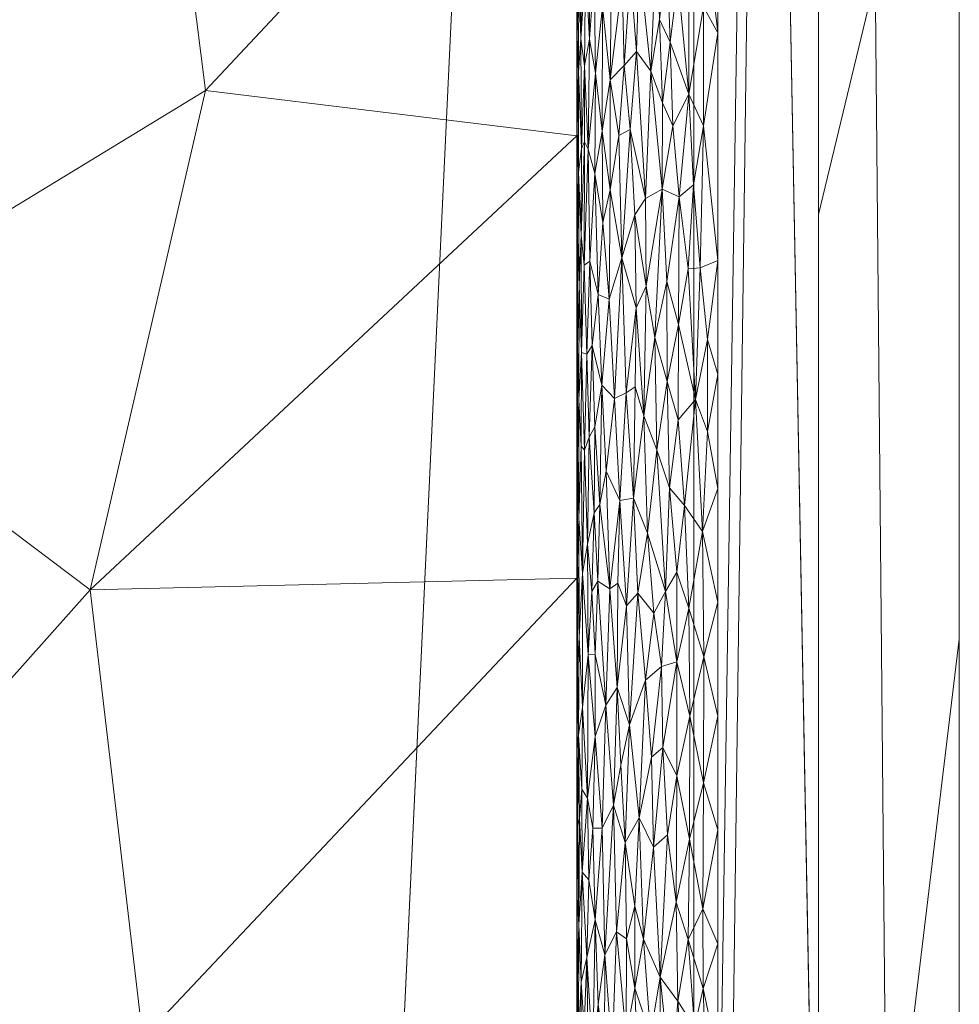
# Model space of a CAD drawing. Header units: millimetres. Extents: x -300 to 300, y 0 to 450.
# Tile 248 of 256: x 287 to 300, y 339 to 353. Entities that reach past the tile are written whole.
import ezdxf

# ---------------------------------------------------------------- set-up
doc = ezdxf.new("R2010")
doc.units = ezdxf.units.MM
doc.layers.add('A-GENM', color=13, linetype='Continuous')

# ---------------------------------------------------------------- blocks, each defined once
blk = doc.blocks.new('MODEL_CCAS0420-1080410R0 - MODEL_CCAS0420-1080410R0-453240-Preview')
at = {"layer": 'A-GENM', "lineweight": 9}
mesh = blk.add_polyface(dxfattribs=at)
corners = [(-296.159, -20, -110), (-295.657, -15.55, -110), (-294.177, -11.323, -110), (-291.793, -7.531, -110), (-288.625, -4.364, -110), (-284.831, -1.981, -110), (-280.602, -0.502, -110), (-276.147, 0, -110), (276.147, 0, -110), (280.596, -0.501, -110), (284.825, -1.978, -110), (288.619, -4.359, -110), (291.788, -7.525, -110), (294.174, -11.316, -110), (295.656, -15.545, -110), (296.159, -20, -110), (296.159, -426.171, -110), (295.658, -430.617, -110), (294.182, -434.842, -110), (291.802, -438.632, -110), (288.638, -441.797, -110), (284.848, -444.179, -110), (280.622, -445.657, -110), (276.171, -446.159, -110), (-276.171, -446.159, -110), (-280.617, -445.658, -110), (-284.842, -444.182, -110), (-288.632, -441.802, -110), (-291.797, -438.638, -110), (-294.179, -434.848, -110), (-295.657, -430.622, -110), (-296.159, -426.171, -110)]
mesh.append_faces([[corners[k] for k in face] for face in [(15, 12, 13, 14)]], dxfattribs={"vtx0": -1})
mesh.append_faces([[corners[k] for k in face] for face in [(16, 8, 15)]], dxfattribs={"vtx0": -1, "vtx1": -1})
mesh.append_faces([[corners[k] for k in face] for face in [(24, 31, 7, 8)]], dxfattribs={"vtx0": -1, "vtx1": -1, "vtx3": -1})
mesh.append_faces([[corners[k] for k in face] for face in [(31, 24, 25, 30), (18, 21, 22, 17), (17, 22, 23, 16)]], dxfattribs={"vtx0": -1, "vtx2": -1})
mesh.append_faces([[corners[k] for k in face] for face in [(0, 3, 4, 5), (0, 5, 6, 7)]], dxfattribs={"vtx0": -1, "vtx3": -1})
mesh.append_faces([[corners[k] for k in face] for face in [(28, 29, 27)]], dxfattribs={"vtx1": -1})
mesh.append_faces([[corners[k] for k in face] for face in [(25, 26, 30), (11, 12, 15, 10), (9, 10, 15, 8), (31, 0, 7)]], dxfattribs={"vtx1": -1, "vtx2": -1})
mesh.append_faces([[corners[k] for k in face] for face in [(23, 24, 8, 16)]], dxfattribs={"vtx1": -1, "vtx2": -1, "vtx3": -1})
mesh.append_faces([[corners[k] for k in face] for face in [(26, 27, 29, 30)]], dxfattribs={"vtx1": -1, "vtx3": -1})
mesh.append_faces([[corners[k] for k in face] for face in [(19, 20, 21, 18)]], dxfattribs={"vtx2": -1})
mesh.append_faces([[corners[k] for k in face] for face in [(0, 1, 2, 3)]], dxfattribs={"vtx3": -1})
mesh = blk.add_polyface(dxfattribs=at)
corners = [(-279.918, -2), (-292.651, -7.27), (-297.929, -20), (-297.929, -224.97), (-297.929, -429.94), (-292.661, -442.661), (-279.94, -447.929), (0, -447.929), (279.94, -447.929), (292.661, -442.661), (297.929, -429.94), (297.929, -224.97), (297.929, -20), (292.651, -7.27), (279.918, -2), (0, -2), (0, -3.5), (13.257, -3.5), (26.515, -3.5), (39.772, -3.5), (53.029, -3.5), (66.287, -3.5), (79.544, -3.5), (92.801, -3.5), (106.059, -3.5), (119.316, -3.5), (132.573, -3.5), (145.831, -3.5), (159.088, -3.5), (172.345, -3.5), (185.603, -3.5), (198.86, -3.5), (212.117, -3.5), (225.375, -3.5), (238.632, -3.5), (251.889, -3.5), (265.147, -3.5), (278.404, -3.5), (291.028, -7.487), (296.497, -19.511), (296.5, -32.769), (296.5, -46.026), (296.5, -59.283), (296.5, -72.541), (296.5, -85.798), (296.5, -99.055), (296.5, -112.313), (296.5, -125.57), (296.5, -138.827), (296.5, -152.085), (296.5, -165.342), (296.5, -178.599), (296.5, -191.857), (296.5, -205.114), (296.5, -218.371), (296.5, -231.629), (296.5, -244.886), (296.5, -258.143), (296.499, -271.401), (296.499, -284.658), (296.499, -297.915), (296.499, -311.173), (296.499, -324.43), (296.499, -337.687), (296.5, -350.945), (296.5, -364.202), (296.5, -377.459), (296.5, -390.717), (296.5, -403.974), (296.5, -417.231), (296.497, -430.489), (291.028, -442.513), (278.404, -446.5), (265.147, -446.5), (251.889, -446.5), (238.632, -446.5), (225.375, -446.5), (212.117, -446.5), (198.86, -446.5), (185.603, -446.5), (172.345, -446.5), (159.088, -446.5), (145.831, -446.5), (132.573, -446.5), (119.316, -446.5), (106.059, -446.5), (92.801, -446.5), (79.544, -446.5), (66.287, -446.5), (53.029, -446.5), (39.772, -446.5), (26.515, -446.5), (13.257, -446.5), (0, -446.5), (-12.926, -446.5), (-25.852, -446.5), (-38.777, -446.5), (-51.703, -446.5), (-64.629, -446.5), (-77.555, -446.5), (-90.48, -446.5), (-103.406, -446.5), (-116.332, -446.5), (-129.258, -446.5), (-142.183, -446.5), (-155.109, -446.5), (-168.035, -446.5), (-180.961, -446.5), (-193.887, -446.5), (-206.812, -446.5), (-219.738, -446.5), (-232.664, -446.5), (-245.59, -446.5), (-258.515, -446.5), (-271.441, -446.5), (-284.356, -445.968), (-294.544, -438.124), (-296.5, -425.35), (-296.5, -412.424), (-296.5, -399.498), (-296.5, -386.572), (-296.5, -373.646), (-296.5, -360.721), (-296.5, -347.795), (-296.499, -334.869), (-296.499, -321.943), (-296.499, -309.018), (-296.499, -296.092), (-296.499, -283.166), (-296.499, -270.24), (-296.5, -257.315), (-296.5, -244.389), (-296.5, -231.463), (-296.5, -218.537), (-296.5, -205.611), (-296.5, -192.686), (-296.5, -179.76), (-296.5, -166.834), (-296.5, -153.908), (-296.5, -140.983), (-296.5, -128.057), (-296.5, -115.131), (-296.5, -102.205), (-296.5, -89.28), (-296.5, -76.354), (-296.5, -63.428), (-296.5, -50.502), (-296.5, -37.576), (-296.5, -24.651), (-294.544, -11.876), (-284.356, -4.032), (-271.441, -3.5), (-258.515, -3.5), (-245.59, -3.5), (-232.664, -3.5), (-219.738, -3.5), (-206.812, -3.5), (-193.887, -3.5), (-180.961, -3.5), (-168.035, -3.5), (-155.109, -3.5), (-142.183, -3.5), (-129.258, -3.5), (-116.332, -3.5), (-103.406, -3.5), (-90.48, -3.5), (-77.555, -3.5), (-64.629, -3.5), (-51.703, -3.5), (-38.777, -3.5), (-25.852, -3.5), (-12.926, -3.5), (-294.538, -438.129), (-294.547, -438.108)]
mesh.append_faces([[corners[k] for k in face] for face in [(116, 172, 173)]])
mesh.append_faces([[corners[k] for k in face] for face in [(118, 4, 117), (6, 115, 5), (115, 6, 114), (7, 104, 6), (1, 150, 0), (151, 0, 150)]], dxfattribs={"vtx0": -1, "vtx1": -1})
mesh.append_faces([[corners[k] for k in face] for face in [(4, 124, 125), (7, 99, 100), (2, 148, 149), (149, 1, 2), (2, 141, 142), (0, 151, 152), (0, 160, 161, 15), (15, 165, 166), (15, 170, 171), (8, 81, 82, 7), (8, 72, 73), (11, 61, 62, 10), (12, 46, 47, 11), (38, 13, 14, 37), (13, 38, 39, 12)]], dxfattribs={"vtx0": -1, "vtx2": -1})
mesh.append_faces([[corners[k] for k in face] for face in [(4, 118, 119, 120), (4, 120, 121, 122), (3, 128, 129, 130), (3, 130, 131, 132), (3, 138, 139, 140), (0, 154, 155, 156), (0, 156, 157, 158), (15, 161, 162, 163), (15, 163, 164, 165), (8, 73, 74, 75), (7, 86, 87, 88), (7, 83, 84, 85), (10, 68, 69, 70), (11, 55, 56, 57), (14, 28, 29, 30), (14, 32, 33, 34), (15, 19, 20, 21), (12, 44, 45, 46), (11, 49, 50, 51), (11, 47, 48, 49), (12, 39, 40, 41)]], dxfattribs={"vtx0": -1, "vtx3": -1})
mesh.append_faces([[corners[k] for k in face] for face in [(123, 124, 4, 122), (127, 128, 3, 126), (113, 114, 6, 112), (111, 112, 6, 110), (109, 110, 6, 108), (107, 108, 6, 106), (96, 97, 7, 95), (105, 106, 6, 104), (103, 104, 7, 102), (101, 102, 7, 100), (98, 99, 7, 97), (94, 95, 7, 93), (135, 136, 3, 134), (137, 138, 3, 136), (133, 134, 3, 132), (145, 146, 2, 144), (147, 148, 2, 146), (143, 144, 2, 142), (149, 150, 1), (153, 154, 0, 152), (159, 160, 0, 158), (169, 170, 15, 168), (167, 168, 15, 166), (78, 79, 8, 77), (80, 81, 8, 79), (76, 77, 8, 75), (91, 92, 7, 90), (89, 90, 7, 88), (85, 86, 7), (82, 83, 7), (67, 68, 10, 66), (65, 66, 10, 64), (60, 61, 11, 59), (58, 59, 11, 57), (63, 64, 10, 62), (54, 55, 11, 53), (26, 27, 15, 25), (31, 32, 14, 30), (16, 17, 15, 171), (18, 19, 15, 17), (24, 25, 15, 23), (22, 23, 15, 21), (34, 35, 14), (52, 53, 11, 51), (36, 37, 14, 35), (42, 43, 12, 41), (43, 44, 12), (92, 93, 7)]], dxfattribs={"vtx1": -1, "vtx2": -1})
mesh.append_faces([[corners[k] for k in face] for face in [(3, 4, 125, 126), (2, 3, 140, 141), (71, 72, 8, 9), (70, 71, 9, 10), (27, 28, 14, 15)]], dxfattribs={"vtx1": -1, "vtx3": -1})
mesh.append_faces([[corners[k] for k in face] for face in [(4, 173, 117), (115, 172, 5)]], dxfattribs={"vtx2": -1})
mesh = blk.add_polyface(dxfattribs=at)
corners = [(-299.928, -20, -2.07), (-298.043, -20, -56.035), (-296.159, -20, -110), (-296.159, -426.171, -110), (-298.043, -428.055, -56.035), (-299.928, -429.94, -2.07), (-299.928, -224.97, -2.07)]
mesh.append_faces([[corners[k] for k in face] for face in [(6, 1, 2, 3)]], dxfattribs={"vtx0": -1, "vtx3": -1})
mesh.append_faces([[corners[k] for k in face] for face in [(3, 4, 6)]], dxfattribs={"vtx1": -1, "vtx2": -1})
mesh.append_faces([[corners[k] for k in face] for face in [(4, 5, 6), (6, 0, 1)]], dxfattribs={"vtx2": -1})
mesh = blk.add_polyface(dxfattribs=at)
corners = [(-299.928, -20, -2.07), (-299.928, -224.97, -2.07), (-299.928, -429.94, -2.07), (-299.368, -429.94, -0.611), (-297.929, -429.94), (-297.929, -224.97), (-297.929, -20), (-299.368, -20, -0.611), (-299.928, -315.406, -2.07), (-297.929, -327.455), (-297.929, -372.673), (-297.929, -276.212), (-299.928, -372.673, -2.07), (-299.928, -344.039, -2.07), (-299.928, -270.188, -2.07), (-299.928, -329.722, -2.07), (-299.928, -134.534, -2.07), (-297.929, -122.485), (-297.929, -173.727), (-297.929, -199.349), (-299.928, -77.267, -2.07), (-299.928, -179.752, -2.07), (-299.928, -105.901, -2.07), (-297.929, -71.242), (-297.929, -96.864), (-297.929, -401.306), (-299.928, -401.306, -2.07), (-299.928, -386.99, -2.07), (-299.928, -48.634, -2.07), (-297.929, -45.621), (-297.929, -58.432), (-297.929, -415.623), (-299.928, -34.317, -2.07), (-299.928, -415.623, -2.07), (-297.929, -34.317), (-299.928, -247.579, -2.07), (-297.929, -250.591), (-297.929, -263.402), (-297.929, -301.834), (-297.929, -148.106), (-299.928, -292.797, -2.07), (-299.928, -157.143, -2.07), (-297.929, -350.064), (-299.928, -202.361, -2.07), (-297.929, -212.159), (-299.928, -191.057, -2.07), (-299.928, -120.217, -2.07), (-299.928, -91.584, -2.07), (-297.929, -386.99), (-299.928, -62.95, -2.07), (-297.929, -237.781), (-297.929, -314.644), (-297.929, -135.296), (-297.929, -289.023), (-297.929, -160.917), (-299.928, -358.356, -2.07), (-297.929, -186.538), (-297.929, -109.674), (-297.929, -84.053)]
mesh.append_faces([[corners[k] for k in face] for face in [(35, 50, 1), (45, 56, 21), (41, 39, 16)]], dxfattribs={"vtx0": -1, "vtx1": -1})
mesh.append_faces([[corners[k] for k in face] for face in [(31, 33, 3), (32, 34, 7)]], dxfattribs={"vtx0": -1, "vtx1": -1, "vtx2": -1})
mesh.append_faces([[corners[k] for k in face] for face in [(18, 41, 21, 56), (14, 11, 37, 35), (28, 30, 29, 32), (32, 29, 34), (40, 53, 11, 14), (30, 28, 49)]], dxfattribs={"vtx0": -1, "vtx2": -1})
mesh.append_faces([[corners[k] for k in face] for face in [(16, 39, 52, 17), (9, 8, 15, 13), (1, 50, 5, 44), (35, 37, 36, 50)]], dxfattribs={"vtx0": -1, "vtx3": -1})
mesh.append_faces([[corners[k] for k in face] for face in [(54, 39, 41, 18), (51, 38, 8, 9)]], dxfattribs={"vtx1": -1, "vtx2": -1})
mesh.append_faces([[corners[k] for k in face] for face in [(47, 22, 24, 58), (10, 42, 55, 12), (43, 1, 44, 19), (46, 16, 17, 57), (22, 46, 57, 24), (20, 47, 58, 23), (49, 20, 23, 30), (27, 26, 25, 48), (12, 27, 48, 10), (26, 33, 31, 25), (40, 8, 38, 53), (42, 9, 13, 55), (45, 43, 19, 56)]], dxfattribs={"vtx1": -1, "vtx3": -1})
mesh.append_faces([[corners[k] for k in face] for face in [(34, 6, 7), (3, 4, 31), (33, 2, 3), (7, 0, 32)]], dxfattribs={"vtx2": -1})
mesh = blk.add_polyface(dxfattribs=at)
corners = [(-294.5, -309.652, -2), (-294.5, -315.699, -2), (-294.5, -313.672, -5), (-294.5, -307.444, -5), (-294.5, -338.633, -5), (-294.5, -333.839, -2), (-294.5, -339.885, -2), (-294.5, -344.907, -5), (-294.325, -408.083, -5.002), (-294.369, -401.701, -5.002), (-294.5, -406.398, -2), (-294.5, -388.258, -2), (-294.5, -394.305, -2), (-294.456, -388.938, -5.001), (-294.5, -382.556, -5), (-294.5, -376.281, -5), (-294.5, -382.211, -2), (-294.5, -363.732, -5), (-294.5, -358.025, -2), (-294.5, -364.072, -2), (-294.5, -327.792, -2), (-294.5, -332.358, -5), (-294.5, -326.129, -5), (-294.5, -321.745, -2), (-294.5, -301.215, -5), (-294.5, -303.606, -2), (-294.5, -345.932, -2), (-294.5, -351.182, -5), (-294.5, -319.901, -5), (-294.194, -427.229, -5.003), (-294.238, -420.847, -5.003), (-294.499, -424.539, -2), (-294.5, -370.118, -2), (-294.5, -376.165, -2), (-294.5, -370.006, -5), (-294.5, -291.512, -2), (-294.5, -294.987, -5), (-294.5, -288.758, -5), (-294.5, -285.466, -2), (-294.5, -351.978, -2), (-294.5, -357.457, -5), (-294.412, -395.32, -5.001), (-294.5, -400.351, -2), (-294.5, -297.559, -2), (-294.281, -414.465, -5.002), (-294.5, -418.491, -2), (-294.499, -430.587, -2), (-294.5, -412.444, -2), (-294.15, -433.611, -5.004)]
mesh.append_faces([[corners[k] for k in face] for face in [(17, 19, 34), (2, 1, 28), (31, 30, 45)]], dxfattribs={"vtx0": -1, "vtx1": -1})
mesh.append_faces([[corners[k] for k in face] for face in [(4, 5, 6, 7), (17, 18, 19), (20, 21, 22, 23), (7, 6, 26, 27), (28, 1, 23, 22), (35, 36, 37, 38), (39, 40, 27, 26), (41, 12, 42), (18, 17, 40, 39), (8, 10, 47), (46, 48, 29)]], dxfattribs={"vtx0": -1, "vtx2": -1})
mesh.append_faces([[corners[k] for k in face] for face in [(8, 9, 10), (11, 12, 13), (3, 24, 25), (29, 30, 31), (32, 33, 34, 19), (42, 10, 9), (35, 43, 36), (20, 5, 21), (30, 44, 45), (31, 46, 29), (41, 13, 12), (9, 41, 42), (13, 14, 11), (44, 8, 47), (4, 21, 5), (47, 45, 44), (25, 0, 3)]], dxfattribs={"vtx1": -1, "vtx2": -1})
mesh.append_faces([[corners[k] for k in face] for face in [(0, 1, 2, 3), (14, 15, 16, 11), (24, 36, 43, 25), (33, 16, 15, 34)]], dxfattribs={"vtx1": -1, "vtx3": -1})
mesh = blk.add_polyface(dxfattribs=at)
corners = [(-278.522, -335.413, -39.431), (-282.698, -339.253, -30.433), (-276.299, -341.368, -44.225), (-287.592, -344.741, -19.887), (-288.336, -338.371, -18.283), (-286.368, -331.667, -22.522), (-288.788, -323.592, -17.309), (-294.5, -332.358, -5), (-282.084, -328.525, -31.755), (-283.12, -348.108, -29.526), (-281.792, -323.413, -32.383), (-294.5, -326.129, -5), (-294.5, -319.901, -5), (-269.901, -343.241, -58.018), (-269.899, -335.887, -58.018), (-282.433, -333.695, -31.004), (-269.897, -328.533, -58.018), (-273.989, -333.21, -49.201), (-278.143, -330.466, -40.247), (-276.248, -348.949, -44.34), (-274.029, -328.376, -49.111), (-275.356, -324.482, -46.252), (-294.5, -344.907, -5), (-294.5, -338.633, -5), (-269.896, -321.178, -58.018)]
mesh.append_faces([[corners[k] for k in face] for face in [(0, 1, 2), (3, 1, 4), (5, 6, 7), (6, 5, 8), (1, 9, 2), (8, 10, 6), (5, 7, 4), (15, 8, 5), (0, 18, 15), (2, 19, 13), (19, 2, 9), (20, 21, 18), (1, 3, 9), (15, 5, 4), (4, 22, 3), (8, 18, 21), (10, 8, 21), (18, 8, 15), (17, 18, 0), (1, 15, 4), (14, 17, 2), (18, 17, 20), (17, 0, 2), (0, 15, 1), (21, 20, 24), (16, 20, 17)]], dxfattribs={"vtx0": -1, "vtx1": -1, "vtx2": -1})
mesh.append_faces([[corners[k] for k in face] for face in [(2, 13, 14)]], dxfattribs={"vtx0": -1, "vtx2": -1})
mesh.append_faces([[corners[k] for k in face] for face in [(11, 7, 6, 12), (14, 16, 17), (7, 23, 4), (16, 24, 20), (23, 22, 4)]], dxfattribs={"vtx1": -1, "vtx2": -1})
mesh = blk.add_polyface(dxfattribs=at)
corners = [(-295.001, -338.161, -0.676), (-295.061, -339.886, -0.61), (-294.895, -339.56, -0.806), (-294.561, -339.173, -1.51), (-294.642, -339.524, -1.258), (-294.573, -340.731, -1.463), (-294.724, -338.118, -1.079), (-294.759, -340.056, -1.016), (-295.934, -338.904, -0.088), (-296.167, -338.53, -0.031), (-296.077, -339.779, -0.05), (-295.201, -338.407, -0.48), (-294.506, -339.19, -1.841), (-294.5, -338.373, -2), (-294.506, -337.618, -1.845), (-294.525, -339.99, -1.685), (-294.524, -338.373, -1.687), (-294.56, -337.57, -1.51), (-294.603, -338.53, -1.365), (-294.657, -338.241, -1.223), (-294.89, -338.227, -0.813), (-294.803, -338.853, -0.941), (-294.804, -337.598, -0.94), (-295.203, -339.785, -0.479), (-296.287, -340.214, -0.013), (-296.292, -339.083, -0.012), (-296.5, -339.716), (-295.679, -339.241, -0.183), (-295.838, -337.703, -0.119), (-296.022, -337.638, -0.063), (-294.5, -339.885, -2), (-296.329, -337.988, -0.008), (-295.907, -340.306, -0.096), (-296.5, -338.101), (-295.68, -337.629, -0.183), (-295.542, -338.424, -0.251), (-295.445, -339.784, -0.306), (-295.321, -340.251, -0.388), (-295.321, -339.086, -0.388), (-294.623, -337.302, -1.309), (-295.108, -337.446, -0.564), (-295.375, -337.727, -0.351)]
mesh.append_faces([[corners[k] for k in face] for face in [(0, 1, 2), (3, 4, 5), (6, 7, 4), (8, 9, 10), (0, 11, 1), (12, 13, 14), (15, 12, 16), (15, 16, 3), (17, 3, 16), (3, 18, 4), (18, 19, 4), (20, 21, 22), (21, 2, 7), (21, 20, 2), (23, 1, 11), (24, 25, 26), (27, 28, 8), (9, 8, 29), (12, 14, 16), (25, 9, 31), (8, 10, 32), (10, 9, 25), (27, 8, 32), (8, 28, 29), (28, 27, 34), (35, 34, 27), (27, 36, 35), (37, 38, 36), (38, 35, 36), (25, 31, 33), (10, 25, 24), (17, 18, 3), (19, 18, 39), (4, 19, 6), (7, 6, 21), (22, 21, 6), (2, 20, 0), (11, 0, 40), (38, 23, 11), (23, 38, 37), (11, 41, 38), (35, 38, 41)]], dxfattribs={"vtx0": -1, "vtx1": -1, "vtx2": -1})
mesh.append_faces([[corners[k] for k in face] for face in [(12, 30, 13)]], dxfattribs={"vtx0": -1, "vtx2": -1})
mesh.append_faces([[corners[k] for k in face] for face in [(33, 26, 25)]], dxfattribs={"vtx1": -1, "vtx2": -1})
mesh = blk.add_polyface(dxfattribs=at)
corners = [(-295.061, -339.886, -0.61), (-295.017, -341.684, -0.657), (-294.895, -339.56, -0.806), (-295.92, -342.098, -0.092), (-295.785, -341.261, -0.139), (-295.907, -340.306, -0.096), (-295.186, -341.155, -0.494), (-295.383, -341.506, -0.346), (-295.244, -342.826, -0.446), (-296.098, -341.203, -0.045), (-294.573, -340.731, -1.463), (-294.538, -341.496, -1.611), (-294.525, -339.99, -1.685), (-294.561, -339.173, -1.51), (-294.669, -340.626, -1.195), (-294.642, -339.524, -1.258), (-294.857, -341.356, -0.859), (-294.759, -342.656, -1.016), (-294.727, -341.356, -1.075), (-294.65, -341.781, -1.24), (-294.522, -342.681, -1.703), (-294.511, -341.397, -1.786), (-294.571, -341.912, -1.469), (-294.506, -339.19, -1.841), (-294.504, -340.377, -1.865), (-294.5, -339.885, -2), (-294.759, -340.056, -1.016), (-295.203, -339.785, -0.479), (-295.321, -340.251, -0.388), (-295.587, -341.09, -0.227), (-295.445, -339.784, -0.306), (-295.558, -342.363, -0.242), (-295.679, -339.241, -0.183), (-296.5, -341.332), (-296.295, -342.002, -0.012), (-296.287, -340.214, -0.013), (-296.5, -339.716), (-296.077, -339.779, -0.05), (-295.717, -342.504, -0.167), (-294.5, -341.397, -2), (-294.505, -342.475, -1.85), (-295.125, -342.251, -0.547)]
mesh.append_faces([[corners[k] for k in face] for face in [(0, 1, 2), (3, 4, 5), (6, 7, 8), (9, 3, 5), (10, 11, 12), (10, 12, 13), (14, 10, 15), (16, 17, 18), (18, 17, 19), (11, 20, 21), (12, 11, 21), (22, 11, 10), (23, 24, 25), (18, 14, 26), (2, 16, 26), (16, 2, 1), (6, 1, 0), (0, 27, 6), (27, 28, 6), (29, 7, 30), (31, 7, 29), (30, 32, 29), (32, 5, 4), (33, 34, 35), (24, 12, 21), (35, 34, 9), (37, 9, 5), (37, 35, 9), (3, 38, 4), (19, 22, 10), (39, 21, 40), (12, 24, 23), (39, 24, 21), (38, 29, 4), (32, 4, 29), (14, 18, 19), (16, 18, 26), (10, 14, 19), (26, 14, 15), (30, 7, 28), (6, 28, 7), (1, 6, 41)]], dxfattribs={"vtx0": -1, "vtx1": -1, "vtx2": -1})
mesh.append_faces([[corners[k] for k in face] for face in [(24, 39, 25)]], dxfattribs={"vtx0": -1, "vtx2": -1})
mesh.append_faces([[corners[k] for k in face] for face in [(36, 33, 35)]], dxfattribs={"vtx1": -1, "vtx2": -1})
mesh = blk.add_polyface(dxfattribs=at)
corners = [(-294.909, -343.102, -0.787), (-295.017, -341.684, -0.657), (-295.069, -343.355, -0.602), (-294.659, -343.817, -1.219), (-294.579, -343.073, -1.441), (-294.65, -341.781, -1.24), (-294.58, -344.976, -1.439), (-294.857, -341.356, -0.859), (-294.759, -342.656, -1.016), (-295.558, -342.363, -0.242), (-295.587, -341.09, -0.227), (-295.717, -342.504, -0.167), (-296.295, -342.002, -0.012), (-296.5, -342.948), (-296.301, -343.79, -0.011), (-294.511, -341.397, -1.786), (-294.522, -342.681, -1.703), (-294.505, -342.475, -1.85), (-294.506, -343.664, -1.835), (-295.125, -342.251, -0.547), (-295.244, -342.826, -0.446), (-295.383, -341.506, -0.346), (-295.474, -343.458, -0.289), (-294.5, -342.908, -2), (-294.5, -344.42, -2), (-294.5, -341.397, -2), (-294.538, -341.496, -1.611), (-294.571, -341.912, -1.469), (-294.531, -344.061, -1.648), (-294.759, -343.82, -1.015), (-294.796, -344.861, -0.953), (-294.966, -344.754, -0.716), (-295.202, -344.512, -0.48), (-295.362, -344.692, -0.359), (-295.92, -342.098, -0.092), (-295.919, -343.716, -0.092), (-296.102, -342.946, -0.044), (-296.098, -341.203, -0.045), (-296.09, -344.481, -0.047), (-295.758, -344.717, -0.15), (-295.701, -343.653, -0.174), (-296.5, -341.332), (-296.5, -344.563), (-295.186, -341.155, -0.494), (-295.592, -344.409, -0.225)]
mesh.append_faces([[corners[k] for k in face] for face in [(23, 18, 24), (13, 12, 41)]], dxfattribs={"vtx0": -1, "vtx1": -1})
mesh.append_faces([[corners[k] for k in face] for face in [(0, 1, 2), (3, 4, 5), (4, 3, 6), (7, 0, 8), (9, 10, 11), (12, 13, 14), (15, 16, 17), (18, 17, 16), (0, 7, 1), (5, 8, 3), (19, 20, 2), (21, 22, 20), (16, 26, 27), (16, 28, 18), (4, 27, 5), (29, 0, 30), (0, 2, 31), (4, 28, 16), (1, 19, 2), (32, 2, 20), (33, 20, 22), (11, 34, 35), (14, 36, 12), (37, 12, 36), (34, 37, 36), (35, 34, 36), (35, 36, 38), (35, 39, 40), (36, 14, 38), (16, 27, 4), (18, 23, 17), (20, 33, 32), (29, 3, 8), (0, 29, 8), (9, 11, 40), (21, 9, 22), (20, 19, 43), (22, 9, 40), (40, 44, 22), (35, 40, 11)]], dxfattribs={"vtx0": -1, "vtx1": -1, "vtx2": -1})
mesh.append_faces([[corners[k] for k in face] for face in [(17, 23, 25)]], dxfattribs={"vtx0": -1, "vtx2": -1})
mesh.append_faces([[corners[k] for k in face] for face in [(13, 42, 14)]], dxfattribs={"vtx1": -1, "vtx2": -1})
mesh = blk.add_polyface(dxfattribs=at)
corners = [(-295.302, -346.041, -0.402), (-295.111, -346.009, -0.561), (-295.202, -344.512, -0.48), (-295.081, -344.834, -0.59), (-295.501, -345.545, -0.273), (-295.758, -344.717, -0.15), (-295.634, -346.725, -0.204), (-294.759, -343.82, -1.015), (-294.796, -344.861, -0.953), (-294.711, -344.716, -1.107), (-294.506, -345.176, -1.842), (-294.506, -346.669, -1.837), (-294.5, -345.932, -2), (-294.743, -345.834, -1.044), (-294.673, -346.907, -1.185), (-294.649, -345.389, -1.241), (-294.529, -345.753, -1.657), (-294.5, -344.42, -2), (-294.58, -344.976, -1.439), (-294.531, -344.061, -1.648), (-294.579, -343.073, -1.441), (-294.659, -343.817, -1.219), (-294.506, -343.664, -1.835), (-294.966, -344.754, -0.716), (-294.909, -343.102, -0.787), (-295.362, -344.692, -0.359), (-295.592, -344.409, -0.225), (-295.701, -343.653, -0.174), (-295.916, -344.992, -0.093), (-295.919, -343.716, -0.092), (-296.281, -345.567, -0.014), (-296.301, -343.79, -0.011), (-296.5, -344.563), (-294.913, -346.424, -0.782), (-295.069, -343.355, -0.602), (-294.827, -345.952, -0.904), (-295.815, -346.187, -0.128), (-296.09, -344.481, -0.047), (-296.026, -345.935, -0.062), (-294.558, -346.777, -1.522), (-294.608, -346.722, -1.35), (-295.474, -343.458, -0.289), (-296.5, -346.179)]
mesh.append_faces([[corners[k] for k in face] for face in [(0, 1, 2), (3, 2, 1), (4, 5, 6), (7, 8, 9), (10, 11, 12), (13, 14, 15), (11, 10, 16), (18, 16, 19), (20, 18, 19), (15, 18, 21), (10, 19, 16), (17, 22, 10), (10, 22, 19), (15, 9, 13), (23, 8, 24), (4, 0, 25), (26, 27, 5), (28, 5, 29), (30, 31, 32), (23, 1, 33), (34, 2, 3), (23, 33, 35), (2, 25, 0), (25, 26, 4), (6, 5, 36), (28, 36, 5), (28, 37, 38), (37, 30, 38), (30, 37, 31), (18, 39, 16), (18, 15, 40), (9, 15, 21), (26, 25, 41), (13, 9, 8), (35, 13, 8), (23, 35, 8), (21, 7, 9), (1, 23, 3), (34, 3, 23), (5, 4, 26), (37, 28, 29), (36, 28, 38)]], dxfattribs={"vtx0": -1, "vtx1": -1, "vtx2": -1})
mesh.append_faces([[corners[k] for k in face] for face in [(10, 12, 17), (30, 32, 42)]], dxfattribs={"vtx0": -1, "vtx2": -1})
mesh = blk.add_polyface(dxfattribs=at)
corners = [(-275.417, -356.247, -46.135), (-279.961, -361.14, -36.341), (-276.1, -363.742, -44.665), (-287.048, -366.533, -21.065), (-288.805, -375.216, -17.277), (-281.89, -370.291, -32.184), (-282.629, -378.424, -30.589), (-275.898, -371.589, -45.101), (-269.9, -380.011, -58.018), (-276.251, -379.315, -44.337), (-276.232, -386.933, -44.369), (-269.905, -365.302, -58.018), (-269.706, -394.72, -58.018), (-275.898, -393.727, -45.079), (-275.492, -401.717, -45.938), (-289.552, -389.695, -15.664), (-288.777, -383.096, -17.335), (-294.456, -388.938, -5.001), (-283.12, -348.108, -29.526), (-281.686, -356.23, -32.621), (-276.248, -348.949, -44.34), (-281.61, -393.561, -32.776), (-269.903, -350.595, -58.018), (-290.261, -395.041, -14.134), (-294.412, -395.32, -5.001), (-289.226, -351.824, -16.368), (-287.592, -344.741, -19.887), (-269.901, -343.241, -58.018), (-294.5, -357.457, -5), (-288.392, -358.465, -18.165), (-269.905, -357.948, -58.018), (-269.905, -372.656, -58.018), (-269.895, -387.365, -58.018), (-282.566, -386.258, -30.721), (-294.369, -401.701, -5.002), (-288.002, -398.22, -19.001), (-294.5, -382.556, -5), (-294.5, -363.732, -5), (-294.5, -376.281, -5), (-294.5, -370.006, -5), (-285.438, -392.411, -24.528), (-269.516, -402.075, -58.018), (-285.077, -400.644, -25.302), (-281.106, -401.123, -33.858), (-294.5, -344.907, -5), (-294.5, -351.182, -5), (-289.698, -404.229, -15.345)]
mesh.append_faces([[corners[k] for k in face] for face in [(17, 16, 36)]], dxfattribs={"vtx0": -1, "vtx1": -1})
mesh.append_faces([[corners[k] for k in face] for face in [(0, 1, 2), (3, 4, 5), (6, 7, 5), (8, 9, 10), (2, 7, 11), (12, 13, 14), (15, 16, 17), (18, 19, 20), (10, 21, 13), (7, 6, 9), (16, 6, 4), (0, 22, 20), (23, 15, 24), (25, 18, 26), (25, 28, 29), (25, 29, 18), (30, 0, 2), (19, 0, 20), (1, 3, 5), (31, 7, 9), (5, 7, 2), (6, 33, 9), (23, 34, 35), (36, 16, 4), (29, 37, 3), (6, 16, 33), (6, 5, 4), (39, 4, 3), (0, 19, 1), (15, 33, 16), (33, 21, 10), (35, 21, 40), (32, 10, 13), (33, 10, 9), (21, 42, 43), (13, 21, 43), (40, 23, 35), (43, 14, 13), (29, 19, 18), (19, 29, 3), (45, 25, 26), (2, 1, 5), (1, 19, 3), (33, 15, 40), (23, 40, 15), (40, 21, 33), (35, 46, 42), (35, 42, 21)]], dxfattribs={"vtx0": -1, "vtx1": -1, "vtx2": -1})
mesh.append_faces([[corners[k] for k in face] for face in [(7, 31, 11), (10, 32, 8), (29, 28, 37), (14, 41, 12), (23, 24, 34)]], dxfattribs={"vtx0": -1, "vtx2": -1})
mesh.append_faces([[corners[k] for k in face] for face in [(22, 27, 20), (30, 22, 0), (11, 30, 2), (8, 31, 9), (17, 24, 15), (38, 36, 4, 39), (12, 32, 13), (37, 39, 3), (44, 45, 26), (45, 28, 25)]], dxfattribs={"vtx1": -1, "vtx2": -1})
mesh = blk.add_polyface(dxfattribs=at)
corners = [(-295.779, -347.698, -0.142), (-295.607, -348.319, -0.217), (-295.634, -346.725, -0.204), (-294.58, -344.976, -1.439), (-294.608, -346.722, -1.35), (-294.558, -346.777, -1.522), (-294.527, -347.443, -1.672), (-294.506, -348.19, -1.838), (-294.506, -346.669, -1.837), (-294.755, -347.051, -1.023), (-294.743, -345.834, -1.044), (-294.827, -345.952, -0.904), (-295.111, -346.009, -0.561), (-295.302, -346.041, -0.402), (-295.201, -347.536, -0.481), (-294.529, -345.753, -1.657), (-295.501, -345.545, -0.273), (-295.448, -347.207, -0.304), (-294.5, -347.443, -2), (-294.5, -345.932, -2), (-294.565, -348.109, -1.492), (-294.642, -348.083, -1.259), (-294.913, -346.424, -0.782), (-295.034, -347.455, -0.639), (-296.281, -345.567, -0.014), (-296.5, -346.179), (-296.353, -346.987, -0.006), (-295.326, -347.62, -0.385), (-295.342, -348.74, -0.373), (-295.139, -349.451, -0.535), (-294.955, -348.865, -0.729), (-294.851, -347.642, -0.868), (-295.937, -347.151, -0.087), (-295.815, -346.187, -0.128), (-295.941, -348.505, -0.086), (-296.182, -347.443, -0.029), (-294.673, -346.907, -1.185), (-296.026, -345.935, -0.062), (-296.351, -348.293, -0.006), (-296.5, -347.795), (-294.649, -345.389, -1.241), (-294.715, -348.206, -1.097)]
mesh.append_faces([[corners[k] for k in face] for face in [(0, 1, 2), (3, 4, 5), (6, 7, 8), (9, 10, 11), (12, 13, 14), (15, 6, 8), (16, 17, 13), (1, 17, 2), (18, 8, 7), (20, 5, 4), (5, 20, 6), (21, 20, 4), (22, 12, 23), (14, 23, 12), (24, 25, 26), (16, 2, 17), (17, 27, 13), (14, 27, 28), (29, 23, 14), (23, 30, 31), (32, 0, 33), (2, 33, 0), (0, 32, 34), (34, 32, 35), (36, 21, 4), (33, 37, 32), (32, 37, 35), (24, 35, 37), (35, 26, 38), (6, 15, 5), (40, 36, 4), (41, 36, 9), (36, 41, 21), (41, 9, 31), (38, 26, 39), (24, 26, 35), (36, 10, 9), (11, 22, 31), (11, 31, 9), (31, 22, 23), (13, 27, 14), (17, 28, 27)]], dxfattribs={"vtx0": -1, "vtx1": -1, "vtx2": -1})
mesh.append_faces([[corners[k] for k in face] for face in [(8, 18, 19)]], dxfattribs={"vtx0": -1, "vtx2": -1})
mesh.append_faces([[corners[k] for k in face] for face in [(25, 39, 26)]], dxfattribs={"vtx1": -1, "vtx2": -1})
mesh = blk.add_polyface(dxfattribs=at)
corners = [(-295.342, -348.74, -0.373), (-295.484, -349.049, -0.283), (-295.32, -350.062, -0.388), (-294.506, -348.19, -1.838), (-294.527, -347.443, -1.672), (-294.531, -349.063, -1.65), (-294.506, -349.711, -1.838), (-294.524, -350.663, -1.689), (-294.715, -348.206, -1.097), (-294.685, -349.403, -1.16), (-294.642, -348.083, -1.259), (-295.708, -350.424, -0.171), (-295.474, -350.292, -0.289), (-296.154, -350.487, -0.033), (-296.078, -349.296, -0.049), (-296.248, -349.308, -0.018), (-294.601, -349.348, -1.37), (-294.558, -349.775, -1.519), (-294.565, -348.109, -1.492), (-294.803, -348.931, -0.941), (-294.753, -350.649, -1.025), (-294.851, -347.642, -0.868), (-294.955, -348.865, -0.729), (-295.779, -347.698, -0.142), (-295.778, -349.117, -0.142), (-295.607, -348.319, -0.217), (-296.182, -347.443, -0.029), (-295.951, -350.315, -0.083), (-294.5, -348.955, -2), (-294.5, -350.467, -2), (-294.5, -347.443, -2), (-294.659, -350.993, -1.219), (-294.97, -350.417, -0.711), (-294.866, -349.953, -0.847), (-295.139, -349.451, -0.535), (-295.201, -347.536, -0.481), (-295.034, -347.455, -0.639), (-295.448, -347.207, -0.304), (-295.941, -348.505, -0.086), (-296.351, -348.293, -0.006), (-296.5, -349.411), (-296.5, -347.795), (-296.295, -351.326, -0.012)]
mesh.append_faces([[corners[k] for k in face] for face in [(0, 1, 2), (3, 4, 5), (6, 5, 7), (8, 9, 10), (11, 12, 1), (13, 14, 15), (16, 17, 18), (19, 20, 9), (19, 21, 22), (23, 24, 25), (12, 2, 1), (15, 14, 26), (24, 27, 11), (17, 7, 5), (3, 6, 28), (6, 3, 5), (18, 5, 4), (9, 31, 16), (10, 9, 16), (32, 33, 22), (8, 19, 9), (19, 8, 21), (33, 20, 19), (34, 32, 22), (34, 0, 2), (0, 34, 35), (36, 34, 22), (1, 37, 25), (24, 23, 38), (27, 24, 38), (25, 24, 11), (39, 40, 15), (18, 10, 16), (22, 33, 19), (14, 27, 38), (26, 14, 38), (26, 39, 15), (42, 15, 40), (37, 1, 0), (11, 1, 25), (18, 17, 5)]], dxfattribs={"vtx0": -1, "vtx1": -1, "vtx2": -1})
mesh.append_faces([[corners[k] for k in face] for face in [(6, 29, 28), (3, 28, 30), (39, 41, 40)]], dxfattribs={"vtx0": -1, "vtx2": -1})
mesh = blk.add_polyface(dxfattribs=at)
corners = [(-296.295, -351.326, -0.012), (-296.154, -350.487, -0.033), (-296.248, -349.308, -0.018), (-294.505, -351.272, -1.849), (-294.506, -349.711, -1.838), (-294.524, -350.663, -1.689), (-294.555, -352.558, -1.533), (-294.565, -351.004, -1.491), (-294.607, -352.175, -1.355), (-294.753, -350.649, -1.025), (-294.659, -350.993, -1.219), (-294.685, -349.403, -1.16), (-294.522, -352.084, -1.704), (-295.474, -350.292, -0.289), (-295.708, -350.424, -0.171), (-295.55, -352.098, -0.246), (-295.139, -349.451, -0.535), (-295.257, -351.273, -0.435), (-295.096, -351.185, -0.575), (-294.762, -352.074, -1.011), (-295.169, -352.179, -0.508), (-294.971, -351.978, -0.71), (-295.823, -352.511, -0.125), (-295.713, -351.65, -0.169), (-295.862, -351.325, -0.111), (-294.97, -350.417, -0.711), (-294.857, -351.249, -0.859), (-295.343, -352.378, -0.373), (-294.607, -351.098, -1.355), (-294.601, -349.348, -1.37), (-294.505, -352.591, -1.857), (-294.5, -351.978, -2), (-294.558, -349.775, -1.519), (-294.5, -350.467, -2), (-294.677, -352.554, -1.177), (-294.866, -349.953, -0.847), (-296.088, -351.776, -0.047), (-295.951, -350.315, -0.083), (-296.078, -349.296, -0.049), (-296.5, -349.411), (-296.5, -351.026), (-296.5, -352.642), (-295.32, -350.062, -0.388)]
mesh.append_faces([[corners[k] for k in face] for face in [(0, 1, 2), (3, 4, 5), (6, 7, 8), (9, 10, 11), (5, 7, 12), (13, 14, 15), (16, 17, 18), (9, 19, 10), (18, 20, 21), (22, 23, 24), (17, 20, 18), (25, 21, 26), (13, 15, 27), (6, 12, 7), (28, 29, 10), (12, 3, 5), (3, 30, 31), (32, 29, 28), (4, 3, 33), (10, 34, 8), (34, 10, 19), (7, 28, 8), (26, 19, 9), (26, 35, 25), (18, 21, 25), (16, 18, 25), (36, 22, 24), (13, 27, 17), (9, 35, 26), (1, 0, 36), (36, 37, 1), (37, 38, 1), (27, 20, 17), (23, 15, 14), (24, 14, 37), (14, 24, 23), (36, 24, 37), (13, 17, 42), (16, 42, 17), (5, 32, 7), (28, 7, 32), (10, 8, 28)]], dxfattribs={"vtx0": -1, "vtx1": -1, "vtx2": -1})
mesh.append_faces([[corners[k] for k in face] for face in [(0, 39, 40, 41)]], dxfattribs={"vtx0": -1, "vtx3": -1})
mesh.append_faces([[corners[k] for k in face] for face in [(31, 33, 3)]], dxfattribs={"vtx1": -1, "vtx2": -1})
mesh = blk.add_polyface(dxfattribs=at)
corners = [(-294.682, -354.506, -1.167), (-294.677, -352.554, -1.177), (-294.746, -353.485, -1.039), (-294.989, -353.514, -0.689), (-294.862, -353.019, -0.852), (-294.971, -351.978, -0.71), (-296.297, -353.011, -0.012), (-296.326, -354.204, -0.009), (-296.09, -353.476, -0.047), (-294.527, -353.49, -1.674), (-294.506, -354.246, -1.839), (-294.505, -352.591, -1.857), (-294.522, -352.084, -1.704), (-294.505, -351.272, -1.849), (-294.623, -353.575, -1.308), (-294.555, -352.558, -1.533), (-294.607, -352.175, -1.355), (-294.857, -351.249, -0.859), (-294.762, -352.074, -1.011), (-296.088, -351.776, -0.047), (-295.383, -353.671, -0.345), (-295.55, -352.098, -0.246), (-295.632, -354.097, -0.205), (-295.933, -353.394, -0.088), (-295.823, -352.511, -0.125), (-295.781, -353.719, -0.141), (-295.673, -352.834, -0.186), (-295.259, -353.492, -0.434), (-295.343, -352.378, -0.373), (-295.713, -351.65, -0.169), (-294.567, -353.958, -1.486), (-294.5, -353.49, -2), (-295.141, -353.367, -0.533), (-295.074, -354.618, -0.597), (-294.906, -354.814, -0.792), (-294.5, -351.978, -2), (-294.765, -354.803, -1.005), (-295.207, -354.498, -0.475), (-295.169, -352.179, -0.508), (-296.295, -351.326, -0.012), (-296.5, -352.642), (-295.888, -354.652, -0.103), (-296.5, -354.258)]
mesh.append_faces([[corners[k] for k in face] for face in [(42, 7, 40)]], dxfattribs={"vtx0": -1, "vtx1": -1})
mesh.append_faces([[corners[k] for k in face] for face in [(0, 1, 2), (3, 4, 5), (6, 7, 8), (9, 10, 11), (12, 11, 13), (14, 15, 16), (5, 4, 17), (18, 2, 1), (18, 4, 2), (6, 8, 19), (20, 21, 22), (19, 8, 23), (24, 25, 26), (20, 27, 28), (26, 29, 24), (15, 30, 9), (30, 15, 14), (12, 15, 9), (11, 10, 31), (1, 14, 16), (14, 1, 0), (18, 17, 4), (3, 5, 32), (33, 3, 32), (34, 4, 3), (11, 12, 9), (4, 36, 2), (27, 37, 32), (27, 38, 28), (32, 38, 27), (21, 20, 28), (39, 6, 19), (6, 40, 7), (39, 40, 6), (5, 38, 32), (26, 22, 21), (23, 25, 24), (22, 26, 25), (21, 29, 26), (19, 23, 24), (41, 23, 8)]], dxfattribs={"vtx0": -1, "vtx1": -1, "vtx2": -1})
mesh.append_faces([[corners[k] for k in face] for face in [(31, 35, 11)]], dxfattribs={"vtx1": -1, "vtx2": -1})

msp = doc.modelspace()

# ---------------------------------------------------------------- block references
at = {"layer": 'A-GENM', "lineweight": 9, "rotation": 180}
msp.add_blockref('MODEL_CCAS0420-1080410R0 - MODEL_CCAS0420-1080410R0-453240-Preview', (0, 0, 850), dxfattribs=at)

doc.saveas('drawing.dxf')
